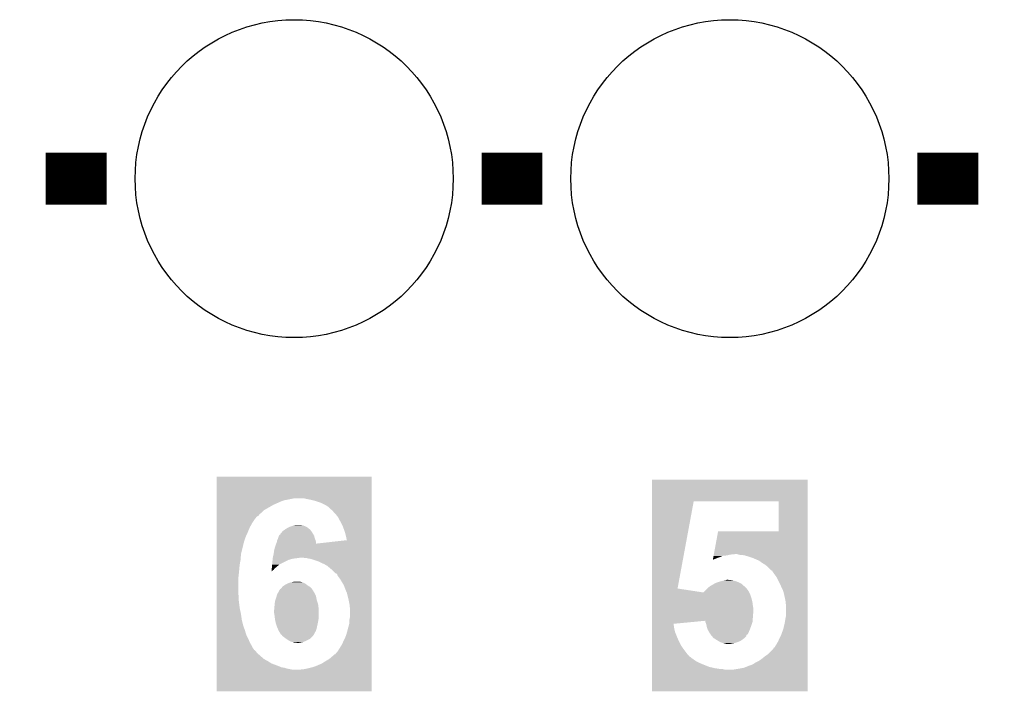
# Model space of a CAD drawing. Extents: x -1.3 to 24.2, y -3.9 to 39.2.
# Tile 30 of 37: x 4.5 to 10.2, y 26.3 to 30.2. Entities that reach past the tile are written whole.
import ezdxf

# ---------------------------------------------------------------- set-up
doc = ezdxf.new("R2010")
doc.units = 0
doc.layers.get('0').update_dxf_attribs({"linetype": 'CONTINUOUS'})
doc.layers.add('I2C_MUX_9_CLICK_V100_GTO', color=14, linetype='CONTINUOUS')
doc.layers.add('I2C_MUX_9_CLICK_V100_GTS', color=12, linetype='CONTINUOUS')

# ---------------------------------------------------------------- blocks, each defined once
blk = doc.blocks.new('ROUND_24')
blk.add_circle((0, 0), 0.9271)

msp = doc.modelspace()

# ---------------------------------------------------------------- linework, layer by layer
at = {"layer": 'I2C_MUX_9_CLICK_V100_GTO', "const_width": 0.3048}
for points in [[(4.6228, 29.3116), (4.9784, 29.3116)], [(7.1628, 29.3116), (7.5184, 29.3116)], [(9.7028, 29.3116), (10.0584, 29.3116)]]:
    msp.add_lwpolyline(points, dxfattribs=at)
at = {"layer": 'I2C_MUX_9_CLICK_V100_GTO'}
for points in [[(5.618508, 27.44724), (5.61851, 27.574208), (6.522716, 27.44724), (6.52272, 27.574208)], [(5.61851, 27.574208), (5.618512, 27.57424), (6.52272, 27.574208), (5.618512, 27.57424)], [(8.155968, 27.429458), (8.15597, 27.556428), (9.065256, 27.429458), (9.06526, 27.556428)], [(8.15597, 27.556428), (8.155972, 27.55646), (9.06526, 27.556428), (8.155972, 27.55646)], [(5.618508, 27.44216), (5.618508, 27.44724), (6.0452, 27.44216), (6.070602, 27.44724)], [(5.618508, 27.43708), (5.618508, 27.44216), (6.01726, 27.43708), (6.0452, 27.44216)], [(6.13918, 27.4447), (6.129022, 27.44724), (6.522716, 27.4447), (6.522716, 27.44724)], [(6.16458, 27.43962), (6.13918, 27.4447), (6.522716, 27.43962), (6.522716, 27.4447)], [(6.195058, 27.432), (6.16458, 27.43962), (6.522716, 27.432), (6.522716, 27.43962)], [(5.618506, 27.40914), (5.618508, 27.42946), (5.948682, 27.40914), (5.9944, 27.42946)], [(5.618506, 27.378662), (5.618506, 27.40914), (5.895352, 27.378662), (5.948682, 27.40914)], [(5.618508, 27.42946), (5.618508, 27.43708), (5.9944, 27.42946), (6.01726, 27.43708)], [(6.22554, 27.42184), (6.195058, 27.432), (6.522716, 27.42184), (6.522716, 27.432)], [(6.256022, 27.406598), (6.22554, 27.42184), (6.522714, 27.406598), (6.522716, 27.42184)], [(6.271262, 27.396438), (6.256022, 27.406598), (6.522714, 27.396438), (6.522714, 27.406598)], [(6.283966, 27.38374), (6.271262, 27.396438), (6.522714, 27.38374), (6.522714, 27.396438)], [(6.28649, 27.383718), (6.283966, 27.38374), (6.522714, 27.383718), (6.522714, 27.38374)], [(6.286514, 27.381204), (6.28649, 27.383718), (6.522714, 27.381204), (6.522714, 27.383718)], [(8.155954, 26.921482), (8.155968, 27.429456), (8.305808, 26.921482), (8.399798, 27.429456)], [(8.155968, 27.429456), (8.155968, 27.429458), (8.399798, 27.429456), (8.895056, 27.429458)], [(8.895058, 27.254204), (8.895056, 27.429458), (9.065252, 27.254204), (9.065256, 27.429458)], [(5.618504, 27.33294), (5.618506, 27.340562), (5.84708, 27.33294), (5.852176, 27.340562)], [(5.618504, 27.327862), (5.618504, 27.33294), (5.842002, 27.327862), (5.84708, 27.33294)], [(5.618504, 27.305), (5.618504, 27.327862), (5.82676, 27.305), (5.842002, 27.327862)], [(5.618506, 27.36596), (5.618506, 27.378662), (5.88264, 27.36596), (5.895352, 27.378662)], [(5.618506, 27.355802), (5.618506, 27.36596), (5.869942, 27.355802), (5.88264, 27.36596)], [(5.618506, 27.345644), (5.618506, 27.355802), (5.86232, 27.345644), (5.869942, 27.355802)], [(5.618506, 27.340562), (5.618506, 27.345644), (5.852176, 27.340562), (5.86232, 27.345644)], [(6.29158, 27.378658), (6.286514, 27.381204), (6.522714, 27.378658), (6.522714, 27.381204)], [(6.29666, 27.37358), (6.29158, 27.378658), (6.522714, 27.37358), (6.522714, 27.378658)], [(6.301742, 27.365958), (6.29666, 27.37358), (6.522714, 27.365958), (6.522714, 27.37358)], [(6.30936, 27.35834), (6.301742, 27.365958), (6.522714, 27.35834), (6.522714, 27.365958)], [(6.324602, 27.340548), (6.30936, 27.35834), (6.522714, 27.340548), (6.522714, 27.35834)], [(6.33984, 27.31262), (6.324602, 27.340548), (6.522712, 27.31262), (6.522714, 27.340548)], [(5.618502, 27.24658), (5.618504, 27.277062), (5.79882, 27.24658), (5.81152, 27.277062)], [(5.618504, 27.277062), (5.618504, 27.305), (5.81152, 27.277062), (5.82676, 27.305)], [(6.004558, 27.25674), (6.018784, 27.266902), (6.170166, 27.25674), (6.162026, 27.266902)], [(6.018784, 27.266902), (6.022338, 27.26944), (6.162026, 27.266902), (6.156964, 27.26944)], [(6.022338, 27.26944), (6.02234, 27.269442), (6.156964, 27.26944), (6.15696, 27.269442)], [(6.02234, 27.269442), (6.031228, 27.27452), (6.15696, 27.269442), (6.15188, 27.27452)], [(6.031228, 27.27452), (6.040118, 27.2796), (6.15188, 27.27452), (6.144258, 27.2796)], [(6.040118, 27.2796), (6.055362, 27.28468), (6.144258, 27.2796), (6.1341, 27.28468)], [(6.055362, 27.28468), (6.068058, 27.289758), (6.1341, 27.28468), (6.121404, 27.289758)], [(6.068058, 27.289758), (6.068066, 27.28976), (6.121404, 27.289758), (6.121398, 27.28976)], [(6.068066, 27.28976), (6.080758, 27.2923), (6.121398, 27.28976), (6.106158, 27.2923)], [(6.35508, 27.282138), (6.33984, 27.31262), (6.522712, 27.282138), (6.522712, 27.31262)], [(6.36778, 27.246578), (6.35508, 27.282138), (6.52271, 27.246578), (6.522712, 27.282138)], [(5.618502, 27.21864), (5.618502, 27.24658), (5.78612, 27.21864), (5.79882, 27.24658)], [(5.618502, 27.185618), (5.618502, 27.21864), (5.77596, 27.185618), (5.78612, 27.21864)], [(5.97154, 27.203402), (5.97662, 27.21356), (6.195058, 27.203402), (6.190998, 27.21356)], [(5.97662, 27.21356), (5.977466, 27.216102), (6.190998, 27.21356), (6.18998, 27.216102)], [(5.977466, 27.216102), (5.9817, 27.228798), (6.18998, 27.216102), (6.187444, 27.228798)], [(5.9817, 27.228798), (5.981706, 27.228812), (6.187444, 27.228798), (6.18744, 27.228812)], [(5.981706, 27.228812), (5.984238, 27.233864), (6.18744, 27.228812), (6.184408, 27.233864)], [(5.984238, 27.233864), (5.989306, 27.236424), (6.184408, 27.233864), (6.182872, 27.236424)], [(5.989306, 27.236424), (5.98932, 27.238954), (6.182872, 27.236424), (6.181352, 27.238954)], [(5.98932, 27.238954), (6.00238, 27.2542), (6.181352, 27.238954), (6.1722, 27.2542)], [(6.00238, 27.2542), (6.004558, 27.25674), (6.1722, 27.2542), (6.170166, 27.25674)], [(6.377916, 27.203408), (6.36778, 27.246578), (6.52271, 27.203408), (6.52271, 27.246578)], [(8.517656, 27.12212), (8.54202, 27.254182), (9.065248, 27.12212), (9.065252, 27.254182)], [(8.54202, 27.254182), (8.895058, 27.254204), (9.065252, 27.254182), (9.065252, 27.254204)], [(5.6185, 27.1526), (5.618502, 27.185618), (5.76834, 27.1526), (5.77596, 27.185618)], [(5.6185, 27.12212), (5.6185, 27.1526), (5.76072, 27.12212), (5.76834, 27.1526)], [(5.95376, 27.142438), (5.958842, 27.16276), (6.522708, 27.142438), (6.522708, 27.16276)], [(5.958842, 27.16276), (5.96392, 27.178002), (6.522708, 27.16276), (6.522708, 27.178002)], [(5.96392, 27.178002), (5.96596, 27.183104), (6.522708, 27.178002), (6.52271, 27.183104)], [(5.96596, 27.183104), (5.968998, 27.190698), (6.19761, 27.183104), (6.197604, 27.190698)], [(5.968998, 27.190698), (5.969506, 27.193242), (6.197604, 27.190698), (6.1976, 27.193242)], [(5.969506, 27.193242), (5.97154, 27.203398), (6.1976, 27.193242), (6.19506, 27.203398)], [(5.97154, 27.203398), (5.97154, 27.203402), (6.19506, 27.203398), (6.195058, 27.203402)], [(6.19761, 27.183104), (6.377916, 27.203408), (6.52271, 27.183104), (6.52271, 27.203408)], [(5.618498, 27.0891), (5.6185, 27.12212), (5.75818, 27.0891), (5.76072, 27.12212)], [(5.945378, 27.09418), (5.945632, 27.09672), (6.0579, 27.09418), (6.07314, 27.09672)], [(5.945632, 27.09672), (5.945886, 27.09926), (6.07314, 27.09672), (6.09346, 27.09926)], [(5.945886, 27.09926), (5.94614, 27.101798), (6.09346, 27.09926), (6.111226, 27.101798)], [(5.94614, 27.1018), (5.95122, 27.124662), (6.522706, 27.1018), (6.522708, 27.124662)], [(5.94614, 27.101798), (5.94614, 27.1018), (6.111226, 27.101798), (6.111242, 27.1018)], [(5.95122, 27.124662), (5.95376, 27.142438), (6.522708, 27.124662), (6.522708, 27.142438)], [(6.123942, 27.101798), (6.111242, 27.1018), (6.522706, 27.101798), (6.522706, 27.1018)], [(6.131564, 27.09926), (6.123942, 27.101798), (6.522706, 27.09926), (6.522706, 27.101798)], [(6.15188, 27.09672), (6.141722, 27.09926), (6.522706, 27.09672), (6.522706, 27.09926)], [(6.167122, 27.094178), (6.15188, 27.09672), (6.522706, 27.094178), (6.522706, 27.09672)], [(8.512502, 27.09418), (8.513438, 27.09926), (8.52424, 27.09418), (8.536938, 27.09926)], [(8.513438, 27.09926), (8.514376, 27.10434), (8.536938, 27.09926), (8.552178, 27.10434)], [(8.514376, 27.10434), (8.515782, 27.11196), (8.552178, 27.10434), (8.569964, 27.11196)], [(8.515782, 27.11196), (8.51625, 27.1145), (8.569964, 27.11196), (8.59282, 27.1145)], [(8.51625, 27.1145), (8.517188, 27.11958), (8.59282, 27.1145), (8.615682, 27.11958)], [(8.517188, 27.11958), (8.517656, 27.12212), (8.615682, 27.11958), (8.641078, 27.12212)], [(8.653782, 27.122118), (8.641078, 27.12212), (9.065248, 27.122118), (9.065248, 27.12212)], [(8.6614, 27.119582), (8.653782, 27.122118), (9.065248, 27.119582), (9.065248, 27.122118)], [(8.671562, 27.11704), (8.6614, 27.119582), (9.065248, 27.11704), (9.065248, 27.119582)], [(8.69696, 27.1145), (8.684262, 27.11704), (9.065248, 27.1145), (9.065248, 27.11704)], [(8.71474, 27.10942), (8.69696, 27.1145), (9.065248, 27.10942), (9.065248, 27.1145)], [(8.745218, 27.09926), (8.71474, 27.10942), (9.065248, 27.09926), (9.065248, 27.10942)], [(8.780786, 27.084018), (8.745218, 27.09926), (9.065246, 27.084018), (9.065248, 27.09926)], [(5.618498, 27.06116), (5.618498, 27.0891), (5.7531, 27.06116), (5.75818, 27.0891)], [(5.618498, 27.03322), (5.618498, 27.06116), (5.75056, 27.03322), (5.7531, 27.06116)], [(5.939536, 27.030682), (5.94019, 27.038302), (5.951222, 27.030682), (5.956302, 27.038302)], [(5.94019, 27.038302), (5.940842, 27.04592), (5.956302, 27.038302), (5.96646, 27.04592)], [(5.940842, 27.04592), (5.94106, 27.04846), (5.96646, 27.04592), (5.969424, 27.04846)], [(5.94106, 27.04846), (5.942214, 27.061162), (5.969424, 27.04846), (5.984254, 27.061162)], [(5.942214, 27.061162), (5.9436, 27.0764), (5.984254, 27.061162), (6.014722, 27.0764)], [(5.9436, 27.0764), (5.94487, 27.089102), (6.014722, 27.0764), (6.040122, 27.089102)], [(5.94487, 27.089102), (5.945378, 27.09418), (6.040122, 27.089102), (6.0579, 27.09418)], [(6.21284, 27.07894), (6.167122, 27.094178), (6.522706, 27.07894), (6.522706, 27.094178)], [(6.22808, 27.07132), (6.21284, 27.07894), (6.522706, 27.07132), (6.522706, 27.07894)], [(6.245862, 27.0637), (6.22808, 27.07132), (6.522706, 27.0637), (6.522706, 27.07132)], [(6.263638, 27.05354), (6.245862, 27.0637), (6.522706, 27.05354), (6.522706, 27.0637)], [(6.27888, 27.04084), (6.263638, 27.05354), (6.522706, 27.04084), (6.522706, 27.05354)], [(6.29666, 27.025602), (6.27888, 27.04084), (6.522704, 27.025602), (6.522706, 27.04084)], [(8.511566, 27.089104), (8.512502, 27.09418), (8.514088, 27.089104), (8.52424, 27.09418)], [(8.514084, 27.089102), (8.511566, 27.089104), (8.514084, 27.089102), (8.514088, 27.089104)], [(8.79856, 27.07132), (8.780786, 27.084018), (9.065246, 27.07132), (9.065246, 27.084018)], [(8.81888, 27.05862), (8.79856, 27.07132), (9.065246, 27.05862), (9.065246, 27.07132)], [(8.834118, 27.045922), (8.81888, 27.05862), (9.065246, 27.045922), (9.065246, 27.05862)], [(8.851908, 27.028138), (8.834118, 27.045922), (9.065246, 27.028138), (9.065246, 27.045922)], [(5.618494, 26.893518), (5.618496, 26.984958), (5.74548, 26.893518), (5.74548, 26.984958)], [(5.618496, 27.00782), (5.618498, 27.03322), (5.74802, 27.00782), (5.75056, 27.03322)], [(5.618496, 26.984958), (5.618496, 27.00782), (5.74548, 26.984958), (5.74802, 27.00782)], [(5.93852, 27.020514), (5.938686, 27.020732), (5.938648, 27.020514), (5.938686, 27.020732)], [(5.938536, 27.019852), (5.93852, 27.020514), (5.938536, 27.019852), (5.938648, 27.020514)], [(5.938686, 27.020732), (5.939102, 27.0256), (5.938686, 27.020732), (5.9436, 27.0256)], [(5.939102, 27.0256), (5.939536, 27.030682), (5.9436, 27.0256), (5.951222, 27.030682)], [(6.311906, 27.01036), (6.29666, 27.025602), (6.522704, 27.01036), (6.522704, 27.025602)], [(6.314456, 27.010354), (6.311906, 27.01036), (6.522704, 27.010354), (6.522704, 27.01036)], [(6.32206, 27.002726), (6.314456, 27.010354), (6.522704, 27.002726), (6.522704, 27.010354)], [(6.324602, 26.995108), (6.32206, 27.002726), (6.522704, 26.995108), (6.522704, 27.002726)], [(6.339842, 26.974798), (6.324602, 26.995108), (6.522704, 26.974798), (6.522704, 26.995108)], [(8.856982, 27.02559), (8.851908, 27.028138), (9.065246, 27.02559), (9.065246, 27.028138)], [(8.859522, 27.020518), (8.856982, 27.02559), (9.065246, 27.020518), (9.065246, 27.02559)], [(8.8646, 27.0129), (8.859522, 27.020518), (9.065244, 27.0129), (9.065246, 27.020518)], [(8.879842, 26.992578), (8.8646, 27.0129), (9.065244, 26.992578), (9.065244, 27.0129)], [(8.88746, 26.97988), (8.879842, 26.992578), (9.065244, 26.97988), (9.065244, 26.992578)], [(5.991866, 26.918928), (6.002442, 26.931618), (6.174732, 26.918928), (6.162042, 26.931618)], [(6.002442, 26.931618), (6.004562, 26.93416), (6.162042, 26.931618), (6.157806, 26.93416)], [(6.004562, 26.93416), (6.012178, 26.939238), (6.157806, 26.93416), (6.149342, 26.939238)], [(6.012178, 26.939238), (6.019802, 26.94432), (6.149342, 26.939238), (6.142986, 26.94432)], [(6.019802, 26.94432), (6.029962, 26.9494), (6.142986, 26.94432), (6.136632, 26.9494)], [(6.029962, 26.9494), (6.035042, 26.95194), (6.136632, 26.9494), (6.131556, 26.95194)], [(6.035042, 26.95194), (6.050282, 26.95702), (6.131556, 26.95194), (6.121402, 26.95702)], [(6.050282, 26.95702), (6.06298, 26.95956), (6.121402, 26.95702), (6.11124, 26.95956)], [(6.06298, 26.95956), (6.073142, 26.9621), (6.11124, 26.95956), (6.101078, 26.9621)], [(6.35508, 26.9494), (6.339842, 26.974798), (6.522704, 26.9494), (6.522704, 26.974798)], [(6.3627, 26.93416), (6.35508, 26.9494), (6.522702, 26.93416), (6.522704, 26.9494)], [(6.37032, 26.91384), (6.3627, 26.93416), (6.522702, 26.91384), (6.522702, 26.93416)], [(8.463272, 26.90622), (8.48106, 26.924), (8.719818, 26.90622), (8.70712, 26.924)], [(8.48106, 26.924), (8.481062, 26.924002), (8.70712, 26.924), (8.707118, 26.924002)], [(8.481062, 26.924002), (8.490584, 26.93162), (8.707118, 26.924002), (8.699498, 26.93162)], [(8.490584, 26.93162), (8.49376, 26.93416), (8.699498, 26.93162), (8.696114, 26.93416)], [(8.49376, 26.93416), (8.50223, 26.939242), (8.696114, 26.93416), (8.68934, 26.939242)], [(8.50223, 26.939242), (8.50646, 26.94178), (8.68934, 26.939242), (8.686802, 26.94178)], [(8.50646, 26.94178), (8.520178, 26.949402), (8.686802, 26.94178), (8.679172, 26.949402)], [(8.520178, 26.949402), (8.529318, 26.95448), (8.679172, 26.949402), (8.66902, 26.95448)], [(8.529318, 26.95448), (8.536938, 26.95702), (8.66902, 26.95448), (8.66394, 26.95702)], [(8.536938, 26.95702), (8.552182, 26.9621), (8.66394, 26.95702), (8.650392, 26.9621)], [(8.552182, 26.9621), (8.56234, 26.96464), (8.650392, 26.9621), (8.643618, 26.96464)], [(8.56234, 26.96464), (8.5725, 26.96718), (8.643618, 26.96464), (8.633458, 26.96718)], [(8.5725, 26.96718), (8.587738, 26.96972), (8.633458, 26.96718), (8.623298, 26.96972)], [(8.587738, 26.96972), (8.592816, 26.972258), (8.623298, 26.96972), (8.600456, 26.972258)], [(8.592816, 26.972258), (8.600438, 26.97226), (8.600456, 26.972258), (8.600438, 26.97226)], [(8.9027, 26.9494), (8.88746, 26.97988), (9.065244, 26.9494), (9.065244, 26.97988)], [(8.91032, 26.93162), (8.9027, 26.9494), (9.065242, 26.93162), (9.065244, 26.9494)], [(8.920482, 26.911298), (8.91032, 26.93162), (9.065242, 26.911298), (9.065242, 26.93162)], [(5.618492, 26.8478), (5.618494, 26.893518), (5.74802, 26.8478), (5.74548, 26.893518)], [(5.960534, 26.85288), (5.96646, 26.87066), (6.202682, 26.85288), (6.199126, 26.87066)], [(5.96646, 26.87066), (5.968636, 26.878278), (6.199126, 26.87066), (6.1976, 26.878278)], [(5.968636, 26.878278), (5.97154, 26.888442), (6.1976, 26.878278), (6.192518, 26.888442)], [(5.97154, 26.888442), (5.977634, 26.8986), (6.192518, 26.888442), (6.187438, 26.8986)], [(5.977634, 26.8986), (5.97916, 26.90114), (6.187438, 26.8986), (6.185852, 26.90114)], [(5.97916, 26.90114), (5.984242, 26.911302), (6.185852, 26.90114), (6.1795, 26.911302)], [(5.984242, 26.911302), (5.989328, 26.918918), (6.1795, 26.911302), (6.17474, 26.918918)], [(5.989328, 26.918918), (5.98933, 26.91892), (6.17474, 26.918918), (6.17474, 26.91892)], [(5.98933, 26.91892), (5.991866, 26.918928), (6.17474, 26.91892), (6.174732, 26.918928)], [(6.37794, 26.896058), (6.37032, 26.91384), (6.522702, 26.896058), (6.522702, 26.91384)], [(6.3881, 26.85542), (6.37794, 26.896058), (6.5227, 26.85542), (6.522702, 26.896058)], [(8.155954, 26.898602), (8.155954, 26.921482), (8.455652, 26.898602), (8.305808, 26.921482)], [(8.155954, 26.8859), (8.155954, 26.898602), (8.72998, 26.8859), (8.723628, 26.898602)], [(8.155954, 26.86304), (8.155954, 26.8859), (8.737598, 26.86304), (8.72998, 26.8859)], [(8.455652, 26.898602), (8.463272, 26.90622), (8.723628, 26.898602), (8.719818, 26.90622)], [(8.92556, 26.893522), (8.920482, 26.911298), (9.065242, 26.893522), (9.065242, 26.911298)], [(8.93064, 26.87066), (8.92556, 26.893522), (9.065242, 26.87066), (9.065242, 26.893522)], [(8.93572, 26.845262), (8.93064, 26.87066), (9.06524, 26.845262), (9.065242, 26.87066)], [(5.618492, 26.80716), (5.618492, 26.8478), (5.7531, 26.80716), (5.74802, 26.8478)], [(5.95376, 26.79446), (5.955144, 26.809698), (6.21284, 26.79446), (6.21284, 26.809698)], [(5.955144, 26.809698), (5.9563, 26.8224), (6.21284, 26.809698), (6.211254, 26.8224)], [(5.9563, 26.8224), (5.957062, 26.830018), (6.211254, 26.8224), (6.2103, 26.830018)], [(5.957062, 26.830018), (5.958842, 26.847802), (6.2103, 26.830018), (6.204376, 26.847802)], [(5.958842, 26.847802), (5.960534, 26.85288), (6.204376, 26.847802), (6.202682, 26.85288)], [(6.39318, 26.83002), (6.3881, 26.85542), (6.5227, 26.83002), (6.5227, 26.85542)], [(6.39572, 26.807158), (6.39318, 26.83002), (6.5227, 26.807158), (6.5227, 26.83002)], [(8.155952, 26.840178), (8.155954, 26.86304), (8.74268, 26.840178), (8.737598, 26.86304)], [(8.155952, 26.81986), (8.155952, 26.840178), (8.74522, 26.81986), (8.74268, 26.840178)], [(8.155952, 26.804622), (8.155952, 26.81986), (8.74776, 26.804622), (8.74522, 26.81986)], [(8.93826, 26.819862), (8.93572, 26.845262), (9.06524, 26.819862), (9.06524, 26.845262)], [(8.93826, 26.763978), (8.93826, 26.819862), (9.065238, 26.763978), (9.06524, 26.819862)], [(5.61849, 26.771598), (5.618492, 26.80716), (5.76072, 26.771598), (5.7531, 26.80716)], [(5.61849, 26.736042), (5.61849, 26.771598), (5.7658, 26.736042), (5.76072, 26.771598)], [(5.95376, 26.779222), (5.95376, 26.79446), (6.21284, 26.779222), (6.21284, 26.79446)], [(5.9563, 26.76398), (5.95376, 26.779222), (6.21284, 26.76398), (6.21284, 26.779222)], [(5.95856, 26.743658), (5.9563, 26.76398), (6.21284, 26.743658), (6.21284, 26.76398)], [(6.39318, 26.741118), (6.39572, 26.753818), (6.522698, 26.741118), (6.522698, 26.753818)], [(6.39572, 26.753818), (6.39572, 26.807158), (6.522698, 26.753818), (6.5227, 26.807158)], [(8.15595, 26.75636), (8.155952, 26.789378), (8.74522, 26.75636), (8.74776, 26.789378)], [(8.15595, 26.733476), (8.15595, 26.75636), (8.743312, 26.733476), (8.74522, 26.75636)], [(8.155952, 26.789378), (8.155952, 26.804622), (8.74776, 26.789378), (8.74776, 26.804622)], [(8.93064, 26.7208), (8.93572, 26.75128), (9.065238, 26.7208), (9.065238, 26.75128)], [(8.93572, 26.75128), (8.93826, 26.763978), (9.065238, 26.75128), (9.065238, 26.763978)], [(5.618488, 26.705562), (5.61849, 26.736042), (5.77342, 26.705562), (5.7658, 26.736042)], [(5.618488, 26.67762), (5.618488, 26.705562), (5.783582, 26.67762), (5.77342, 26.705562)], [(5.95884, 26.741122), (5.95856, 26.743658), (6.212378, 26.741122), (6.21284, 26.743658)], [(5.96392, 26.718262), (5.95884, 26.741122), (6.208222, 26.718262), (6.212378, 26.741122)], [(5.964768, 26.71572), (5.96392, 26.718262), (6.20776, 26.71572), (6.208222, 26.718262)], [(5.97154, 26.6954), (5.964768, 26.71572), (6.203244, 26.6954), (6.20776, 26.71572)], [(5.97267, 26.69286), (5.97154, 26.6954), (6.20268, 26.69286), (6.203244, 26.6954)], [(6.38556, 26.69286), (6.39064, 26.710638), (6.522696, 26.69286), (6.522696, 26.710638)], [(6.39064, 26.710638), (6.39318, 26.72842), (6.522696, 26.710638), (6.522698, 26.72842)], [(6.39318, 26.72842), (6.39318, 26.741118), (6.522698, 26.72842), (6.522698, 26.741118)], [(8.155948, 26.692862), (8.15595, 26.715716), (8.28548, 26.692862), (8.28296, 26.715716)], [(8.155948, 26.670002), (8.155948, 26.692862), (8.29056, 26.670002), (8.28548, 26.692862)], [(8.15595, 26.715716), (8.15595, 26.733476), (8.28296, 26.715716), (8.468356, 26.733476)], [(8.468362, 26.725882), (8.468356, 26.733476), (8.74268, 26.725882), (8.743312, 26.733476)], [(8.468362, 26.725876), (8.468362, 26.725882), (8.742678, 26.725876), (8.74268, 26.725882)], [(8.47344, 26.713178), (8.468362, 26.725876), (8.738444, 26.713178), (8.742678, 26.725876)], [(8.475136, 26.70302), (8.47344, 26.713178), (8.73506, 26.70302), (8.738444, 26.713178)], [(8.475982, 26.697938), (8.475136, 26.70302), (8.733154, 26.697938), (8.73506, 26.70302)], [(8.48106, 26.6827), (8.475982, 26.697938), (8.72744, 26.6827), (8.733154, 26.697938)], [(8.923018, 26.68778), (8.93064, 26.7208), (9.065236, 26.68778), (9.065238, 26.7208)], [(5.618486, 26.6319), (5.618488, 26.652222), (5.80136, 26.6319), (5.791198, 26.652222)], [(5.618488, 26.652222), (5.618488, 26.67762), (5.791198, 26.652222), (5.783582, 26.67762)], [(5.980574, 26.675078), (5.97267, 26.69286), (6.1976, 26.675078), (6.20268, 26.69286)], [(5.9817, 26.672542), (5.980574, 26.675078), (6.196078, 26.672542), (6.1976, 26.675078)], [(5.988058, 26.66238), (5.9817, 26.672542), (6.18998, 26.66238), (6.196078, 26.672542)], [(5.994406, 26.65223), (5.988058, 26.66238), (6.184904, 26.65223), (6.18998, 26.66238)], [(5.99693, 26.65222), (5.994406, 26.65223), (6.184898, 26.65222), (6.184904, 26.65223)], [(5.996932, 26.652218), (5.99693, 26.65222), (6.184898, 26.652218), (6.184898, 26.65222)], [(6.002018, 26.644602), (5.996932, 26.652218), (6.17982, 26.644602), (6.184898, 26.652218)], [(6.002024, 26.644598), (6.002018, 26.644602), (6.179818, 26.644598), (6.17982, 26.644602)], [(6.02234, 26.62936), (6.002024, 26.644598), (6.164578, 26.62936), (6.179818, 26.644598)], [(6.36778, 26.63444), (6.3754, 26.65476), (6.522694, 26.63444), (6.522696, 26.65476)], [(6.3754, 26.65476), (6.38556, 26.69286), (6.522696, 26.65476), (6.522696, 26.69286)], [(8.155948, 26.6319), (8.155948, 26.670002), (8.3058, 26.6319), (8.29056, 26.670002)], [(8.48106, 26.682698), (8.48106, 26.6827), (8.727438, 26.682698), (8.72744, 26.6827)], [(8.49122, 26.66492), (8.48106, 26.682698), (8.71982, 26.66492), (8.727438, 26.682698)], [(8.497988, 26.65477), (8.49122, 26.66492), (8.714742, 26.65477), (8.71982, 26.66492)], [(8.501378, 26.649684), (8.497988, 26.65477), (8.707128, 26.649684), (8.714742, 26.65477)], [(8.50138, 26.64968), (8.501378, 26.649684), (8.707126, 26.64968), (8.707128, 26.649684)], [(8.50561, 26.644606), (8.50138, 26.64968), (8.70712, 26.644606), (8.707126, 26.64968)], [(8.514078, 26.634442), (8.50561, 26.644606), (8.69696, 26.634442), (8.70712, 26.644606)], [(8.90016, 26.6319), (8.91032, 26.65222), (9.065236, 26.6319), (9.065236, 26.65222)], [(8.91032, 26.65222), (8.923018, 26.68778), (9.065236, 26.65222), (9.065236, 26.68778)], [(5.618486, 26.61412), (5.618486, 26.6319), (5.80898, 26.61412), (5.80136, 26.6319)], [(5.618486, 26.59888), (5.618486, 26.61412), (5.8166, 26.59888), (5.80898, 26.61412)], [(5.618486, 26.586178), (5.618486, 26.59888), (5.82422, 26.586178), (5.8166, 26.59888)], [(5.618486, 26.576022), (5.618486, 26.586178), (5.8293, 26.576022), (5.82422, 26.586178)], [(6.022344, 26.629358), (6.02234, 26.62936), (6.164576, 26.629358), (6.164578, 26.62936)], [(6.037578, 26.619202), (6.022344, 26.629358), (6.144264, 26.619202), (6.164576, 26.629358)], [(6.047742, 26.61412), (6.037578, 26.619202), (6.1341, 26.61412), (6.144264, 26.619202)], [(6.05282, 26.61158), (6.047742, 26.61412), (6.127748, 26.61158), (6.1341, 26.61412)], [(6.06171, 26.60904), (6.05282, 26.61158), (6.121398, 26.60904), (6.127748, 26.61158)], [(6.070598, 26.6065), (6.06171, 26.60904), (6.1087, 26.6065), (6.121398, 26.60904)], [(6.09092, 26.60396), (6.070598, 26.6065), (6.098538, 26.60396), (6.1087, 26.6065)], [(6.3246, 26.555698), (6.349998, 26.59633), (6.522692, 26.555698), (6.522694, 26.59633)], [(6.349998, 26.59633), (6.35762, 26.61412), (6.522694, 26.59633), (6.522694, 26.61412)], [(6.35762, 26.61412), (6.36778, 26.63444), (6.522694, 26.61412), (6.522694, 26.63444)], [(8.155946, 26.598882), (8.155948, 26.6319), (8.32104, 26.598882), (8.3058, 26.6319)], [(8.155946, 26.586178), (8.155946, 26.598882), (8.32866, 26.586178), (8.32104, 26.598882)], [(8.155946, 26.57094), (8.155946, 26.586178), (8.33882, 26.57094), (8.32866, 26.586178)], [(8.516628, 26.631898), (8.514078, 26.634442), (8.694416, 26.631898), (8.69696, 26.634442)], [(8.521696, 26.629362), (8.516628, 26.631898), (8.691882, 26.629362), (8.694416, 26.631898)], [(8.521702, 26.629358), (8.521696, 26.629362), (8.691876, 26.629358), (8.691882, 26.629362)], [(8.529318, 26.62428), (8.521702, 26.629358), (8.684768, 26.62428), (8.691876, 26.629358)], [(8.542016, 26.616662), (8.529318, 26.62428), (8.674106, 26.616662), (8.684768, 26.62428)], [(8.55472, 26.60904), (8.542016, 26.616662), (8.656318, 26.60904), (8.674106, 26.616662)], [(8.569954, 26.603962), (8.55472, 26.60904), (8.64108, 26.603962), (8.656318, 26.60904)], [(8.56996, 26.60396), (8.569954, 26.603962), (8.64107, 26.60396), (8.64108, 26.603962)], [(8.587742, 26.59888), (8.56996, 26.60396), (8.615682, 26.59888), (8.64107, 26.60396)], [(8.869664, 26.57602), (8.88238, 26.59634), (9.065234, 26.57602), (9.065234, 26.59634)], [(8.88238, 26.59634), (8.89254, 26.614118), (9.065234, 26.59634), (9.065234, 26.614118)], [(8.89254, 26.614118), (8.90016, 26.6319), (9.065234, 26.614118), (9.065236, 26.6319)], [(5.618484, 26.543), (5.618486, 26.56332), (5.857238, 26.543), (5.839452, 26.56332)], [(5.618484, 26.52522), (5.618484, 26.543), (5.87756, 26.52522), (5.857238, 26.543)], [(5.618484, 26.50998), (5.618484, 26.52522), (5.89534, 26.50998), (5.87756, 26.52522)], [(5.618486, 26.568402), (5.618486, 26.576022), (5.834378, 26.568402), (5.8293, 26.576022)], [(5.618486, 26.563334), (5.618486, 26.568402), (5.836924, 26.563334), (5.834378, 26.568402)], [(5.618486, 26.56332), (5.618486, 26.563334), (5.839452, 26.56332), (5.836924, 26.563334)], [(6.283958, 26.5176), (6.291578, 26.525218), (6.522692, 26.5176), (6.522692, 26.525218)], [(6.291578, 26.525218), (6.2992, 26.5303), (6.522692, 26.525218), (6.522692, 26.5303)], [(6.2992, 26.5303), (6.306804, 26.537914), (6.522692, 26.5303), (6.522692, 26.537914)], [(6.306804, 26.537914), (6.309352, 26.53792), (6.522692, 26.537914), (6.522692, 26.53792)], [(6.309352, 26.53792), (6.3246, 26.555698), (6.522692, 26.53792), (6.522692, 26.555698)], [(8.155944, 26.540462), (8.155946, 26.57094), (8.36168, 26.540462), (8.33882, 26.57094)], [(8.155944, 26.52776), (8.155944, 26.540462), (8.374378, 26.52776), (8.36168, 26.540462)], [(8.155944, 26.522694), (8.155944, 26.52776), (8.376918, 26.522694), (8.374378, 26.52776)], [(8.155944, 26.522676), (8.155944, 26.522694), (8.381978, 26.522676), (8.376918, 26.522694)], [(8.155944, 26.520154), (8.155944, 26.522676), (8.382, 26.520154), (8.381978, 26.522676)], [(8.79856, 26.51252), (8.8138, 26.52522), (9.065232, 26.51252), (9.065232, 26.52522)], [(8.8138, 26.52522), (8.82904, 26.53538), (9.065232, 26.52522), (9.065232, 26.53538)], [(8.82904, 26.53538), (8.864598, 26.57094), (9.065232, 26.53538), (9.065234, 26.57094)], [(8.864598, 26.57094), (8.867138, 26.576006), (9.065234, 26.57094), (9.065234, 26.576006)], [(8.867138, 26.576006), (8.869664, 26.57602), (9.065234, 26.576006), (9.065234, 26.57602)], [(5.618482, 26.46934), (5.618484, 26.484582), (5.97916, 26.46934), (5.938508, 26.484582)], [(5.618482, 26.461722), (5.618482, 26.46934), (5.996938, 26.461722), (5.97916, 26.46934)], [(5.618484, 26.497278), (5.618484, 26.50998), (5.9182, 26.497278), (5.89534, 26.50998)], [(5.618484, 26.484582), (5.618484, 26.497278), (5.938508, 26.484582), (5.9182, 26.497278)], [(6.17474, 26.461722), (6.1976, 26.46934), (6.52269, 26.461722), (6.52269, 26.46934)], [(6.1976, 26.46934), (6.23316, 26.48458), (6.52269, 26.46934), (6.522692, 26.48458)], [(6.23316, 26.48458), (6.2484, 26.494742), (6.522692, 26.48458), (6.522692, 26.494742)], [(6.2484, 26.494742), (6.273798, 26.509978), (6.522692, 26.494742), (6.522692, 26.509978)], [(6.273798, 26.509978), (6.283958, 26.5176), (6.522692, 26.509978), (6.522692, 26.5176)], [(8.155942, 26.464262), (8.155944, 26.4795), (8.491218, 26.464262), (8.45312, 26.4795)], [(8.155942, 26.45664), (8.155942, 26.464262), (8.524242, 26.45664), (8.491218, 26.464262)], [(8.155944, 26.50744), (8.155944, 26.520154), (8.39978, 26.50744), (8.382, 26.520154)], [(8.155944, 26.497282), (8.155944, 26.50744), (8.415018, 26.497282), (8.39978, 26.50744)], [(8.155944, 26.48712), (8.155944, 26.497282), (8.43534, 26.48712), (8.415018, 26.497282)], [(8.155944, 26.4795), (8.155944, 26.48712), (8.45312, 26.4795), (8.43534, 26.48712)], [(8.691878, 26.45918), (8.71728, 26.46934), (9.06523, 26.45918), (9.06523, 26.46934)], [(8.71728, 26.46934), (8.74014, 26.47696), (9.06523, 26.46934), (9.065232, 26.47696)], [(8.74014, 26.47696), (8.760462, 26.48966), (9.065232, 26.47696), (9.065232, 26.48966)], [(8.760462, 26.48966), (8.780774, 26.49982), (9.065232, 26.48966), (9.065232, 26.49982)], [(8.780774, 26.49982), (8.79856, 26.51252), (9.065232, 26.49982), (9.065232, 26.51252)], [(5.61848, 26.322052), (5.618482, 26.44902), (6.522688, 26.322052), (6.52269, 26.44902)], [(5.618482, 26.45918), (5.618482, 26.461722), (6.014718, 26.45918), (5.996938, 26.461722)], [(5.618482, 26.454102), (5.618482, 26.45918), (6.029958, 26.454102), (6.014718, 26.45918)], [(5.618482, 26.45156), (5.618482, 26.454102), (6.0452, 26.45156), (6.029958, 26.454102)], [(5.618482, 26.44902), (5.618482, 26.45156), (6.057898, 26.44902), (6.0452, 26.45156)], [(6.108698, 26.44902), (6.131558, 26.45156), (6.52269, 26.44902), (6.52269, 26.45156)], [(6.131558, 26.45156), (6.15442, 26.45664), (6.52269, 26.45156), (6.52269, 26.45664)], [(6.15442, 26.45664), (6.17474, 26.461722), (6.52269, 26.45664), (6.52269, 26.461722)], [(8.15594, 26.322052), (8.155942, 26.44902), (9.065228, 26.322052), (9.06523, 26.44902)], [(8.155942, 26.4541), (8.155942, 26.45664), (8.54202, 26.4541), (8.524242, 26.45664)], [(8.155942, 26.45156), (8.155942, 26.4541), (8.554718, 26.45156), (8.54202, 26.4541)], [(8.155942, 26.44902), (8.155942, 26.45156), (8.580118, 26.44902), (8.569958, 26.45156)], [(8.633458, 26.44902), (8.66394, 26.4541), (9.06523, 26.44902), (9.06523, 26.4541)], [(8.66394, 26.4541), (8.691878, 26.45918), (9.06523, 26.4541), (9.06523, 26.45918)], [(6.522688, 26.32202), (5.61848, 26.322052), (6.522688, 26.32202), (6.522688, 26.322052)], [(9.065228, 26.32202), (8.15594, 26.322052), (9.065228, 26.32202), (9.065228, 26.322052)]]:
    msp.add_solid(points, dxfattribs=at)

# ---------------------------------------------------------------- block references
at = {"layer": 'I2C_MUX_9_CLICK_V100_GTS'}
for p in [(6.0706, 29.3116), (8.6106, 29.3116)]:
    msp.add_blockref('ROUND_24', p, dxfattribs=at)

doc.saveas('drawing.dxf')
